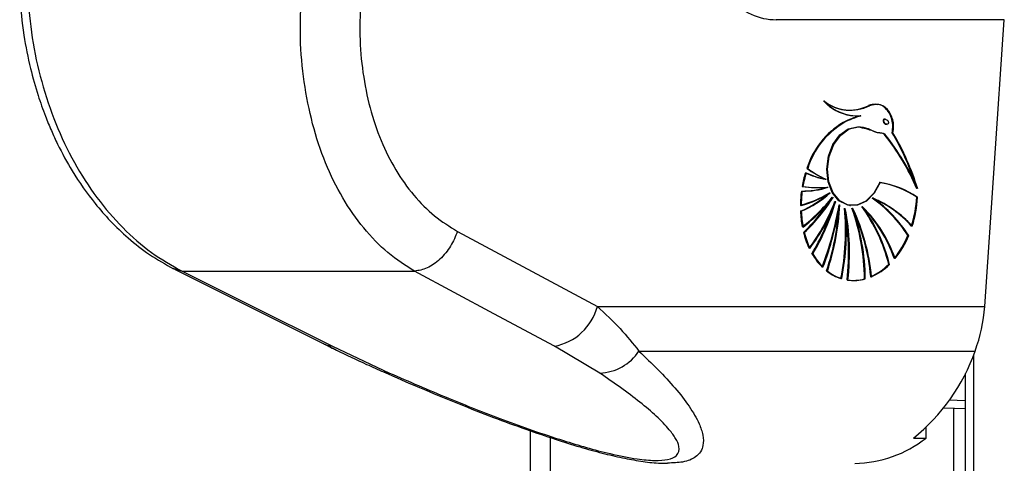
# Paper-space layout '2.5M DUO Surface Plate' of a CAD drawing. Header units: millimetres. Extents: x 20 to 18989, y 40 to 15016.
# Tile 96 of 109: x 18136 to 18303, y 5780 to 5854. Entities that reach past the tile are written whole.
import ezdxf

# ---------------------------------------------------------------- set-up
doc = ezdxf.new("R2010")
doc.units = ezdxf.units.MM

psp = doc.layouts.new('2.5M DUO Surface Plate')

# ---------------------------------------------------------------- linework, layer by layer
at = {"color": 7, "linetype": 'Continuous', "lineweight": 25, "ltscale": 2}
for p, q in [((18302.62, 5854.46), (18264.15, 5854.46)), ((18299.31, 5806.06), (18302.62, 5854.46)), ((18275.64, 5839.24), (18275.71, 5839.23)), ((18278.36, 5838.23), (18278.43, 5838.22)), ((18282.62, 5837.63), (18282.52, 5837.65)), ((18275.5, 5837.08), (18275.42, 5837.09)), ((18282.71, 5836.8), (18282.86, 5836.78)), ((18283.76, 5835.37), (18283.83, 5835.36)), ((18269.37, 5829.33), (18269.3, 5829.34)), ((18272.47, 5827.52), (18272.54, 5827.51)), ((18272.8, 5826.17), (18272.87, 5826.16)), ((18273.18, 5825.22), (18273.25, 5825.21)), ((18273.65, 5824.47), (18273.72, 5824.46)), ((18280.42, 5824.33), (18280.49, 5824.32)), ((18287.84, 5824.48), (18287.99, 5824.46)), ((18274.1, 5823.78), (18274.17, 5823.77)), ((18274.81, 5823.2), (18274.88, 5823.19)), ((18275.72, 5822.6), (18275.79, 5822.59)), ((18276.57, 5823.1), (18276.64, 5823.09)), ((18276.99, 5822.6), (18277.06, 5822.59)), ((18278.64, 5822.89), (18278.71, 5822.88)), ((18268.29, 5822.12), (18268.22, 5822.13)), ((18210.36, 5818.72), (18233.96, 5806.06)), ((18268.81, 5818.52), (18268.74, 5818.53)), ((18286.36, 5818.03), (18286.5, 5818.01)), ((18270.24, 5814.94), (18270.17, 5814.95)), ((18283.1, 5813.14), (18283.24, 5813.12)), ((18162.6, 5812.34), (18187.93, 5799.67)), ((18163.92, 5811.99), (18203.13, 5811.99)), ((18272.7, 5812.03), (18272.63, 5812.04)), ((18279.1, 5810.7), (18279.17, 5810.69)), ((18233.96, 5806.06), (18299.31, 5806.06)), ((18189.26, 5799.32), (18198.89, 5794.79)), ((18234.36, 5794.79), (18226.71, 5799.32)), ((18240.98, 5798.51), (18297.69, 5798.51)), ((18296.02, 5794.7), (18296.02, 2191.49)), ((18292.42, 5788.95), (18296.02, 5788.81)), ((18222.66, 2191.49), (18222.66, 5785.05)), ((18289.41, 5783.82), (18289.41, 5785.62)), ((18287.29, 5783.82), (18289.41, 5783.82))]:
    psp.add_line(p, q, dxfattribs=at)
at = {"color": 8, "linetype": 'Continuous', "lineweight": 25, "ltscale": 2}
for p, q in [((18162.37, 5812.5), (18162.63, 5812.41)), ((18162.49, 5812.46), (18163.92, 5811.99)), ((18187.74, 5799.77), (18187.94, 5799.66)), ((18297.4, 5797.77), (18297.4, 2191.49)), ((18296.02, 5790.1), (18293.34, 5790.2)), ((18292.42, 5788.95), (18296.02, 5788.82)), ((18294.12, 2780.49), (18294.12, 5788.89)), ((18226, 5783.91), (18226, 2191.49))]:
    psp.add_line(p, q, dxfattribs=at)
at = {"color": 7, "linetype": 'Continuous', "lineweight": 25, "ltscale": 2, "flags": 128}
for points in [[(18276.7, 5838.28), (18277.45, 5838.22), (18278.29, 5838.24)], [(18276.5, 5823.11), (18276.13, 5823.18), (18274.72, 5823.9), (18273.6, 5825.26), (18272.88, 5827.09), (18272.65, 5829.21), (18272.94, 5831.39), (18273.7, 5833.39), (18274.86, 5834.99), (18276.3, 5836.03), (18277.86, 5836.39)], [(18281.59, 5826.97), (18280.6, 5825.16), (18279.28, 5823.83), (18277.76, 5823.15), (18276.2, 5823.17), (18274.79, 5823.89), (18273.67, 5825.25), (18272.95, 5827.08), (18272.72, 5829.2), (18273.01, 5831.38), (18273.77, 5833.38), (18274.94, 5834.98), (18276.37, 5836.02), (18277.93, 5836.38)], [(18281.66, 5826.96), (18280.67, 5825.15), (18279.35, 5823.82), (18277.83, 5823.14), (18276.28, 5823.16), (18274.86, 5823.88), (18273.74, 5825.24), (18273.02, 5827.07), (18272.79, 5829.2), (18273.08, 5831.37), (18273.84, 5833.37), (18275.01, 5834.97), (18276.44, 5836.01), (18278, 5836.37)], [(18163.92, 5811.99), (18174.92, 5806.49), (18189.26, 5799.32)], [(18226.71, 5799.32), (18216.48, 5804.82), (18203.13, 5811.99)], [(18187.93, 5799.67), (18188.34, 5799.5), (18189.26, 5799.32)]]:
    psp.add_lwpolyline(points, dxfattribs=at)
at = {"color": 8, "linetype": 'Continuous', "lineweight": 25, "ltscale": 2, "flags": 128}
psp.add_lwpolyline([(18197.89, 5794.98), (18198.32, 5794.84), (18198.89, 5794.79)], dxfattribs=at)
at = {"color": 7, "linetype": 'Continuous', "lineweight": 25, "ltscale": 4}
for centre, radius, start, end in [((18277.84, 5845.91), 7.71, 221.7942, 261.5459), ((18276.6, 5846.24), 7.06, 230.9884, 296.9482), ((18277.81, 5845.77), 7.55, 221.539, 274.1763), ((18276.67, 5846.23), 7.06, 230.989, 296.9476), ((18277.88, 5845.76), 7.55, 221.5389, 274.1774), ((18276.57, 5846.27), 7.09, 235.2905, 261.8791), ((18276.49, 5846.42), 7.23, 262.6678, 296.6509), ((18282.64, 5823.27), 15.59, 106.1928, 117.5754), ((18282.71, 5823.26), 15.59, 106.1911, 117.5751), ((18282.78, 5823.24), 15.6, 106.1943, 117.5719), ((18282.37, 5825.31), 13.67, 120.5265, 162.8548), ((18282.44, 5825.3), 13.67, 120.5274, 162.8543), ((18282.51, 5825.29), 13.67, 120.5274, 162.8543), ((18250.63, 5809.83), 40.57, 23.3657, 38.5742), ((18250.69, 5809.82), 40.57, 23.366, 38.5738), ((18250.76, 5809.81), 40.58, 23.3663, 38.5736), ((18246.27, 5813.23), 43.49, 18.3694, 30.622), ((18246.18, 5813.14), 43.67, 17.7129, 30.6085), ((18246.09, 5813.05), 43.84, 17.048, 30.5949), ((18280.69, 5845.22), 19.54, 234.3522, 244.8812), ((18280.76, 5845.22), 19.55, 234.3548, 244.8786), ((18280.83, 5845.2), 19.54, 234.3537, 244.8797), ((18287.56, 5822.94), 19.35, 162.9661, 169.9536), ((18287.63, 5822.93), 19.35, 162.9656, 169.9534), ((18287.7, 5822.92), 19.35, 162.9664, 169.9534), ((18275.17, 5841.84), 14.58, 245.2166, 259.0237), ((18275.24, 5841.84), 14.59, 245.2194, 259.0208), ((18275.31, 5841.82), 14.58, 245.2166, 259.0237), ((18268.49, 5839.5), 13.97, 269.5847, 287.676), ((18271.21, 5845.16), 19.04, 261.8577, 274.5912), ((18268.63, 5839.47), 13.97, 269.582, 287.6771), ((18271.28, 5845.15), 19.04, 261.8574, 274.5898), ((18271.35, 5845.14), 19.04, 261.8577, 274.5912), ((18279.14, 5811.71), 15.45, 55.6954, 81.1293), ((18279.21, 5811.7), 15.45, 55.6963, 81.1293), ((18279.28, 5811.69), 15.45, 55.6969, 81.1287), ((18287.73, 5822.89), 19.52, 172.2549, 179.3478), ((18263.66, 5840.36), 17.83, 284.7699, 301.9892), ((18260.82, 5839.17), 18.58, 293.4673, 311.3923), ((18263.73, 5840.35), 17.83, 284.7701, 301.9901), ((18260.89, 5839.16), 18.58, 293.4682, 311.3924), ((18287.87, 5822.87), 19.53, 172.2554, 179.3476), ((18263.8, 5840.33), 17.83, 284.7691, 301.9911), ((18260.97, 5839.15), 18.58, 293.4666, 311.3939), ((18249.78, 5843.44), 30.43, 308.0201, 321.4441), ((18249.86, 5843.43), 30.43, 308.0194, 321.4447), ((18249.93, 5843.42), 30.43, 308.0201, 321.4448), ((18248.29, 5840.18), 29.83, 313.4522, 328.225), ((18248.36, 5840.17), 29.83, 313.4528, 328.2249), ((18266.75, 5805.38), 23.33, 32.8183, 54.3456), ((18272.86, 5806.86), 19.01, 42.1681, 66.7987), ((18272.93, 5806.85), 19.02, 42.1693, 66.7975), ((18266.82, 5805.37), 23.33, 32.8179, 54.3455), ((18266.89, 5805.36), 23.33, 32.8183, 54.3456), ((18273, 5806.84), 19.01, 42.1681, 66.7987), ((18268.36, 5825.54), 19.51, 342.3481, 356.8654), ((18268.43, 5825.53), 19.51, 342.3478, 356.8657), ((18268.5, 5825.52), 19.51, 342.348, 356.8657), ((18248.34, 5840.07), 29.66, 313.4324, 327.2934), ((18243.97, 5835.15), 32.14, 323.1415, 339.3066), ((18244.04, 5835.14), 32.14, 323.1411, 339.3067), ((18244.11, 5835.13), 32.14, 323.1415, 339.3066), ((18237.62, 5834.44), 37.93, 329.0822, 342.385), ((18237.53, 5834.52), 38.12, 329.0994, 343.6436), ((18237.59, 5834.51), 38.12, 329.0998, 343.6436), ((18219.26, 5832.62), 56.27, 339.266, 350.3754), ((18219.33, 5832.61), 56.27, 339.266, 350.3755), ((18219.4, 5832.6), 56.27, 339.266, 350.3754), ((18232.73, 5825.34), 42.06, 341.5622, 356.2614), ((18232.79, 5825.34), 42.07, 341.5632, 357.0939), ((18232.86, 5825.33), 42.07, 341.5631, 357.0939), ((18234.41, 5818.79), 41.42, 348.8153, 5.2903), ((18234.48, 5818.78), 41.42, 348.8152, 5.2904), ((18236.59, 5815.14), 39.76, 353.3163, 10.8218), ((18236.66, 5815.13), 39.76, 353.3163, 10.8219), ((18241.94, 5810.27), 37.09, 0.6792, 19.4404), ((18246.42, 5808.08), 33.79, 5.0825, 25.4752), ((18246.49, 5808.07), 33.79, 5.0827, 25.475), ((18242.01, 5810.26), 37.09, 0.6793, 19.4403), ((18255.75, 5806.36), 28.19, 13.9255, 35.9335), ((18262.39, 5806.66), 22.92, 19.1168, 45.1077), ((18262.46, 5806.65), 22.92, 19.1162, 45.1083), ((18255.82, 5806.35), 28.19, 13.9256, 35.9337), ((18255.89, 5806.34), 28.18, 13.9252, 35.9338), ((18262.53, 5806.64), 22.92, 19.1168, 45.1077), ((18286.14, 5822.84), 17.93, 182.2678, 190.8184), ((18286.21, 5822.83), 17.93, 182.268, 190.8186), ((18286.28, 5822.82), 17.93, 182.2678, 190.8184), ((18234.55, 5818.77), 41.42, 348.8152, 5.2904), ((18236.74, 5815.12), 39.76, 353.3163, 10.8218), ((18242.08, 5810.25), 37.09, 0.6792, 19.4404), ((18246.56, 5808.06), 33.78, 5.0824, 25.4753), ((18282.96, 5822.09), 14.66, 194.0672, 205.1164), ((18283.03, 5822.08), 14.66, 194.0659, 205.1178), ((18283.1, 5822.07), 14.66, 194.0673, 205.1163), ((18271.85, 5824.1), 15.74, 320.8377, 337.2784), ((18271.91, 5824.1), 15.74, 320.8384, 337.2776), ((18271.99, 5824.09), 15.74, 320.8377, 337.2784), ((18279.36, 5820.19), 10.58, 209.6823, 225.0601), ((18279.43, 5820.18), 10.58, 209.6823, 225.0585), ((18279.5, 5820.17), 10.58, 209.6846, 225.0577), ((18275.99, 5820.3), 10.09, 293.8038, 314.7753), ((18276.07, 5820.29), 10.09, 293.8014, 314.7777), ((18276.14, 5820.29), 10.09, 293.8038, 314.7753), ((18277.33, 5817.96), 7.56, 231.5347, 252.3462), ((18277.41, 5817.95), 7.56, 231.5369, 252.3462), ((18277.48, 5817.94), 7.56, 231.535, 252.3481), ((18277.11, 5817.55), 7.11, 261.7655, 285.6603), ((18277.18, 5817.54), 7.11, 261.763, 285.6604), ((18277.25, 5817.54), 7.11, 261.7655, 285.6603), ((18225.01, 5808.41), 9.25, 280.5843, 345.2323), ((18272.99, 5807.76), 26.37, 339.4673, 356.2963), ((18234.03, 5803.12), 8.34, 272.2733, 326.4098), ((18266.67, 5809.45), 32.89, 308.8189, 340.5744), ((18277.1, 5799.43), 19.88, 270.8287, 308.2555)]:
    psp.add_arc(centre, radius, start, end, dxfattribs=at)
for centre, major_axis, ratio, start_param, end_param in [((18265.59, 5875.46), (2.83, 20.91), 0.700621, 2.645326, 3.236207), ((18282.55, 5837.24), (-0.306, 0.369), 0.688328, 5.658921, 6.625085), ((18282.55, 5837.24), (-0.306, 0.369), 0.688328, 0.341899, 2.517328)]:
    psp.add_ellipse(centre, major_axis=major_axis, ratio=ratio, start_param=start_param, end_param=end_param, dxfattribs=at)
psp.add_ellipse((18282.69, 5837.22), major_axis=(-0.306, 0.369), ratio=0.688328, dxfattribs=at)
at = {"color": 7, "linetype": 'Continuous', "lineweight": 25, "ltscale": 2}
for points, knots in [([(18136.5, 5858.54), (18136.68, 5856.29), (18137.03, 5852.15), (18138.19, 5846.51), (18139.46, 5841.97), (18140.69, 5838.49), (18141.81, 5835.77), (18143.25, 5832.63), (18145.58, 5828.36), (18148.61, 5824.05), (18151.84, 5820.35), (18154.89, 5817.44), (18158.44, 5814.64), (18161.09, 5813.17), (18162.47, 5812.41)], [0, 0, 0, 0, 0.1146402, 0.2119803, 0.2929802, 0.3565105, 0.402645, 0.4465117, 0.5380368, 0.6605511, 0.7330856, 0.8138126, 0.9029954, 1, 1, 1, 1]), ([(18137.81, 5858.97), (18138.02, 5856.44), (18138.43, 5851.39), (18140.09, 5843.96), (18142.47, 5836.86), (18145.61, 5830.24), (18149.42, 5824.32), (18153.82, 5819.21), (18158.65, 5814.94), (18162.16, 5812.97), (18163.92, 5811.99)], [0, 0, 0, 0, 0.125078, 0.249956, 0.375349, 0.500002, 0.625552, 0.749896, 0.87499, 1, 1, 1, 1]), ([(18203.13, 5811.99), (18201.59, 5812.96), (18198.52, 5814.92), (18194.45, 5819.17), (18190.89, 5824.26), (18187.98, 5830.19), (18185.8, 5836.79), (18184.39, 5843.91), (18183.7, 5851.35), (18183.91, 5856.43), (18184.01, 5858.97)], [0, 0, 0, 0, 0.124254, 0.248755, 0.373673, 0.498312, 0.623951, 0.748648, 0.874353, 1, 1, 1, 1]), ([(18194.06, 5858.2), (18193.96, 5856.07), (18193.74, 5851.79), (18194.31, 5845.51), (18195.5, 5839.52), (18197.36, 5833.97), (18199.85, 5829), (18202.9, 5824.74), (18206.4, 5821.17), (18209.04, 5819.54), (18210.36, 5818.72)], [0, 0, 0, 0, 0.12587, 0.252179, 0.377313, 0.502687, 0.626919, 0.751875, 0.87635, 1, 1, 1, 1]), ([(18281.22, 5840.09), (18280.83, 5840.15), (18280.33, 5840.21), (18279.83, 5840), (18279.73, 5839.96)], [0, 0, 0, 0, 0.794951, 1, 1, 1, 1]), ([(18283.76, 5835.37), (18283.82, 5835.75), (18283.93, 5836.51), (18283.73, 5837.66), (18283.3, 5838.75), (18282.56, 5839.68), (18281.45, 5840.21), (18280.48, 5840.23), (18279.9, 5839.99), (18279.8, 5839.95)], [0, 0, 0, 0, 0.125844, 0.251052, 0.393402, 0.557565, 0.726465, 0.952101, 1, 1, 1, 1]), ([(18283.83, 5835.36), (18283.89, 5835.74), (18284, 5836.5), (18283.76, 5837.95), (18282.99, 5839.45), (18281.49, 5840.32), (18280.41, 5840.07), (18279.87, 5839.94)], [0, 0, 0, 0, 0.125867, 0.251161, 0.50072, 0.749637, 1, 1, 1, 1]), ([(18283.69, 5835.38), (18283.75, 5835.76), (18283.86, 5836.51), (18283.62, 5837.98), (18282.85, 5839.41), (18281.83, 5840.19), (18281.26, 5840.12), (18281.23, 5840.12)], [0, 0, 0, 0, 0.164228, 0.327724, 0.653359, 0.978154, 1, 1, 1, 1]), ([(18277.93, 5836.38), (18278.51, 5836.33), (18279.57, 5836.24), (18280.74, 5835.43), (18281.63, 5835.38), (18282.13, 5835.34), (18282.34, 5835.18), (18282.41, 5835.12)], [0, 0, 0, 0, 0.369937, 0.682977, 0.84103, 0.942255, 1, 1, 1, 1]), ([(18278, 5836.37), (18278.84, 5836.17), (18280.06, 5835.89), (18281.39, 5835.35), (18282.08, 5835.37), (18282.35, 5835.2), (18282.49, 5835.11)], [0, 0, 0, 0, 0.559891, 0.805799, 0.903564, 1, 1, 1, 1]), ([(18210.36, 5818.72), (18210.02, 5817.87), (18209.3, 5816.12), (18207.45, 5813.92), (18205.28, 5812.37), (18203.83, 5812.11), (18203.13, 5811.99)], [0, 0, 0, 0, 0.241933, 0.500002, 0.758067, 1, 1, 1, 1]), ([(18233.96, 5806.06), (18235.29, 5804.8), (18237.96, 5802.27), (18239.97, 5799.77), (18240.98, 5798.51)], [0, 0, 0, 0, 0.496951, 1, 1, 1, 1]), ([(18187.94, 5799.67), (18188.37, 5799.45), (18188.9, 5799.18), (18189.48, 5798.9), (18189.6, 5798.85)], [0, 0, 0, 0, 0.793403, 1, 1, 1, 1]), ([(18187.97, 5799.67), (18188.62, 5799.34), (18190.84, 5798.21), (18194.16, 5796.64), (18196.95, 5795.41), (18197.92, 5794.98)], [0, 0, 0, 0, 0.210804, 0.725035, 1, 1, 1, 1]), ([(18197.9, 5794.98), (18199.9, 5794.1), (18204.03, 5792.29), (18210.23, 5789.73), (18216.22, 5787.37), (18221.64, 5785.38), (18226.53, 5783.71), (18230.85, 5782.35), (18234.66, 5781.29), (18238.12, 5780.47), (18241.31, 5779.9), (18243.87, 5779.57), (18245.3, 5779.6), (18245.81, 5779.61)], [0, 0, 0, 0, 0.140409, 0.289293, 0.413942, 0.526838, 0.625475, 0.707551, 0.779599, 0.844238, 0.905064, 0.96571, 1, 1, 1, 1]), ([(18198.89, 5794.79), (18202.16, 5793.38), (18208.3, 5790.71), (18216.51, 5787.48), (18223.05, 5785.1), (18227.74, 5783.53), (18232.12, 5782.21), (18236.33, 5781.09), (18240.37, 5780.28), (18243.74, 5779.97), (18246.11, 5780.15), (18247.67, 5780.93), (18247.89, 5782.22), (18247.24, 5783.74), (18245.98, 5785.46), (18243.98, 5787.51), (18240.26, 5790.7), (18236.73, 5793.15), (18234.36, 5794.79)], [0, 0, 0, 0, 0.120041, 0.225864, 0.279918, 0.333913, 0.373562, 0.413975, 0.461049, 0.495787, 0.530526, 0.571691, 0.631759, 0.677516, 0.723913, 0.792163, 0.860465, 1, 1, 1, 1])]:
    psp.add_open_spline(points, degree=3, knots=knots, dxfattribs=at)
at = {"color": 8, "linetype": 'Continuous', "lineweight": 25, "ltscale": 2}
psp.add_open_spline([(18240.98, 5798.51), (18243.14, 5796.42), (18246.4, 5793.25), (18249.54, 5789.17), (18251.09, 5786.51), (18251.84, 5784.3), (18251.92, 5782.32), (18250.95, 5780.68), (18248.76, 5779.69), (18246.7, 5779.62), (18245.81, 5779.59)], degree=3, knots=[0, 0, 0, 0, 0.261448, 0.395312, 0.529056, 0.620728, 0.71358, 0.839794, 0.930624, 1, 1, 1, 1], dxfattribs=at)

doc.saveas('drawing.dxf')
